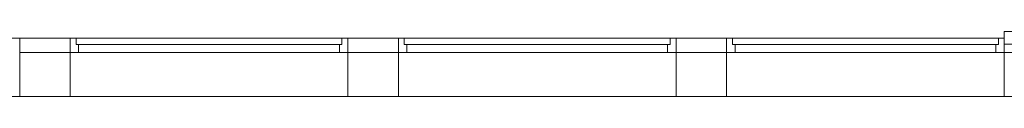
# Model space of a CAD drawing. Header units: millimetres. Extents: x -45438 to 86146, y -38676 to 39696.
# Tile 12 of 37: x -29840 to -21936, y 33961 to 34481. Entities that reach past the tile are written whole.
import ezdxf

# ---------------------------------------------------------------- set-up
doc = ezdxf.new("R2010")
doc.units = ezdxf.units.MM
doc.header["$LTSCALE"] = 100
doc.layers.add('None', color=7, linetype='Continuous', lineweight=5)

# ---------------------------------------------------------------- blocks, each defined once
blk = doc.blocks.new('Group-143')
at = {"color": 8, "linetype": 'Continuous', "lineweight": 5}
blk.add_wipeout([(-37114.3, 35803.8), (-34884.3, 35803.8), (-34884.3, 35689.8), (-37114.3, 35689.8)], dxfattribs=at).dxf.layer = 'None'
at = {"layer": 'None', "color": 8, "linetype": 'Continuous', "lineweight": 5}
blk.add_lwpolyline([(-37114.3, 35803.8), (-34884.3, 35803.8), (-34884.3, 35689.8), (-37114.3, 35689.8)], close=True, dxfattribs=at)
at = {"color": 8, "linetype": 'Continuous', "lineweight": 5}
blk.add_wipeout([(-37114.3, 35803.8), (-34884.3, 35803.8), (-34884.3, 35689.8), (-37114.3, 35689.8)], dxfattribs=at).dxf.layer = 'None'
at = {"layer": 'None', "color": 8, "linetype": 'Continuous', "lineweight": 5}
blk.add_lwpolyline([(-37114.3, 35803.8), (-34884.3, 35803.8), (-34884.3, 35689.8), (-37114.3, 35689.8)], close=True, dxfattribs=at)
at = {"color": 8, "linetype": 'Continuous', "lineweight": 5}
for points in [[(-37114.3, 35803.8), (-37114.3, 35689.8), (-37046.1, 35689.8), (-37046.1, 35753.8), (-37066.4, 35753.8), (-37066.4, 35803.8)], [(-34884.3, 35803.8), (-34884.3, 35689.8), (-34952.5, 35689.8), (-34952.5, 35753.8), (-34932.2, 35753.8), (-34932.2, 35803.8)]]:
    blk.add_wipeout(points, dxfattribs=at).dxf.layer = 'None'
at = {"layer": 'None', "color": 8, "linetype": 'Continuous', "lineweight": 5}
blk.add_line((-34952.5, 35753.8), (-37066.4, 35753.8), dxfattribs=at)
for points in [[(-37114.3, 35803.8), (-37114.3, 35689.8), (-37046.1, 35689.8), (-37046.1, 35753.8), (-37066.4, 35753.8), (-37066.4, 35803.8)], [(-34884.3, 35803.8), (-34884.3, 35689.8), (-34952.5, 35689.8), (-34952.5, 35753.8), (-34932.2, 35753.8), (-34932.2, 35803.8)]]:
    blk.add_lwpolyline(points, close=True, dxfattribs=at)
blk = doc.blocks.new('Group-141')
at = {"color": 8, "linetype": 'Continuous', "lineweight": 5}
blk.add_wipeout([(-39749.3, 35803.8), (-37519.3, 35803.8), (-37519.3, 35689.8), (-39749.3, 35689.8)], dxfattribs=at).dxf.layer = 'None'
at = {"layer": 'None', "color": 8, "linetype": 'Continuous', "lineweight": 5}
blk.add_lwpolyline([(-39749.3, 35803.8), (-37519.3, 35803.8), (-37519.3, 35689.8), (-39749.3, 35689.8)], close=True, dxfattribs=at)
at = {"color": 8, "linetype": 'Continuous', "lineweight": 5}
blk.add_wipeout([(-39749.3, 35803.8), (-37519.3, 35803.8), (-37519.3, 35689.8), (-39749.3, 35689.8)], dxfattribs=at).dxf.layer = 'None'
at = {"layer": 'None', "color": 8, "linetype": 'Continuous', "lineweight": 5}
blk.add_lwpolyline([(-39749.3, 35803.8), (-37519.3, 35803.8), (-37519.3, 35689.8), (-39749.3, 35689.8)], close=True, dxfattribs=at)
at = {"color": 8, "linetype": 'Continuous', "lineweight": 5}
for points in [[(-39749.3, 35803.8), (-39749.3, 35689.8), (-39681.1, 35689.8), (-39681.1, 35753.8), (-39701.4, 35753.8), (-39701.4, 35803.8)], [(-37519.3, 35803.8), (-37519.3, 35689.8), (-37587.5, 35689.8), (-37587.5, 35753.8), (-37567.2, 35753.8), (-37567.2, 35803.8)]]:
    blk.add_wipeout(points, dxfattribs=at).dxf.layer = 'None'
at = {"layer": 'None', "color": 8, "linetype": 'Continuous', "lineweight": 5}
blk.add_line((-37587.5, 35753.8), (-39701.4, 35753.8), dxfattribs=at)
for points in [[(-39749.3, 35803.8), (-39749.3, 35689.8), (-39681.1, 35689.8), (-39681.1, 35753.8), (-39701.4, 35753.8), (-39701.4, 35803.8)], [(-37519.3, 35803.8), (-37519.3, 35689.8), (-37587.5, 35689.8), (-37587.5, 35753.8), (-37567.2, 35753.8), (-37567.2, 35803.8)]]:
    blk.add_lwpolyline(points, close=True, dxfattribs=at)
blk = doc.blocks.new('Group-139')
at = {"color": 8, "linetype": 'Continuous', "lineweight": 5}
blk.add_wipeout([(-42384.3, 35803.8), (-40154.3, 35803.8), (-40154.3, 35689.8), (-42384.3, 35689.8)], dxfattribs=at).dxf.layer = 'None'
at = {"layer": 'None', "color": 8, "linetype": 'Continuous', "lineweight": 5}
blk.add_lwpolyline([(-42384.3, 35803.8), (-40154.3, 35803.8), (-40154.3, 35689.8), (-42384.3, 35689.8)], close=True, dxfattribs=at)
at = {"color": 8, "linetype": 'Continuous', "lineweight": 5}
blk.add_wipeout([(-42384.3, 35803.8), (-40154.3, 35803.8), (-40154.3, 35689.8), (-42384.3, 35689.8)], dxfattribs=at).dxf.layer = 'None'
at = {"layer": 'None', "color": 8, "linetype": 'Continuous', "lineweight": 5}
blk.add_lwpolyline([(-42384.3, 35803.8), (-40154.3, 35803.8), (-40154.3, 35689.8), (-42384.3, 35689.8)], close=True, dxfattribs=at)
at = {"color": 8, "linetype": 'Continuous', "lineweight": 5}
for points in [[(-42384.3, 35803.8), (-42384.3, 35689.8), (-42316.1, 35689.8), (-42316.1, 35753.8), (-42336.4, 35753.8), (-42336.4, 35803.8)], [(-40154.3, 35803.8), (-40154.3, 35689.8), (-40222.5, 35689.8), (-40222.5, 35753.8), (-40202.2, 35753.8), (-40202.2, 35803.8)]]:
    blk.add_wipeout(points, dxfattribs=at).dxf.layer = 'None'
at = {"layer": 'None', "color": 8, "linetype": 'Continuous', "lineweight": 5}
blk.add_line((-40222.5, 35753.8), (-42336.4, 35753.8), dxfattribs=at)
for points in [[(-42384.3, 35803.8), (-42384.3, 35689.8), (-42316.1, 35689.8), (-42316.1, 35753.8), (-42336.4, 35753.8), (-42336.4, 35803.8)], [(-40154.3, 35803.8), (-40154.3, 35689.8), (-40222.5, 35689.8), (-40222.5, 35753.8), (-40202.2, 35753.8), (-40202.2, 35803.8)]]:
    blk.add_lwpolyline(points, close=True, dxfattribs=at)

msp = doc.modelspace()

# ---------------------------------------------------------------- linework, layer by layer
at = {"layer": 'None', "color": 8, "linetype": 'Continuous', "lineweight": 5}
msp.add_line((-19160.5, 34480.7), (-21935.5, 34480.7), dxfattribs=at)

# ---------------------------------------------------------------- wipeouts: each hides what was drawn before it
at = {"color": 8, "linetype": 'Continuous', "lineweight": 5}
msp.add_wipeout([(-21935.5, 34313.7), (-21530.5, 34313.7), (-21530.5, 33960.7), (-21935.5, 33960.7)], dxfattribs=at).dxf.layer = 'None'

# ---------------------------------------------------------------- next in the draw order: linework, layer by layer
at = {"layer": 'None', "color": 8, "linetype": 'Continuous', "lineweight": 5}
for p, q in [((-21935.5, 34313.7), (-21530.5, 34313.7)), ((-21935.5, 33960.7), (-21935.5, 34313.7)), ((-21530.5, 33960.7), (-21935.5, 33960.7))]:
    msp.add_line(p, q, dxfattribs=at)

# ---------------------------------------------------------------- next in the draw order: wipeouts: each hides what was drawn before it
at = {"color": 8, "linetype": 'Continuous', "lineweight": 5}
msp.add_wipeout([(-21935.5, 34480.7), (-21390.5, 34480.7), (-21390.5, 34380.7), (-21935.5, 34380.7)], dxfattribs=at).dxf.layer = 'None'

# ---------------------------------------------------------------- next in the draw order: linework, layer by layer
at = {"layer": 'None', "color": 8, "linetype": 'Continuous', "lineweight": 5}
for p, q in [((-21935.5, 34480.7), (-21390.5, 34480.7)), ((-21935.5, 34380.7), (-21935.5, 34480.7)), ((-21390.5, 34380.7), (-21935.5, 34380.7))]:
    msp.add_line(p, q, dxfattribs=at)

# ---------------------------------------------------------------- next in the draw order: wipeouts: each hides what was drawn before it
at = {"color": 8, "linetype": 'Continuous', "lineweight": 5}
msp.add_wipeout([(-24165.5, 34428.2), (-21935.5, 34428.2), (-21935.5, 33960.7), (-24165.5, 33960.7)], dxfattribs=at).dxf.layer = 'None'

# ---------------------------------------------------------------- next in the draw order: linework, layer by layer
at = {"layer": 'None', "color": 8, "linetype": 'Continuous', "lineweight": 5}
msp.add_lwpolyline([(-24165.5, 34428.2), (-21935.5, 34428.2), (-21935.5, 33960.7), (-24165.5, 33960.7)], close=True, dxfattribs=at)

# ---------------------------------------------------------------- next in the draw order: wipeouts: each hides what was drawn before it
at = {"color": 8, "linetype": 'Continuous', "lineweight": 5}
msp.add_wipeout([(-24570.5, 34313.7), (-24165.5, 34313.7), (-24165.5, 33960.7), (-24570.5, 33960.7)], dxfattribs=at).dxf.layer = 'None'

# ---------------------------------------------------------------- next in the draw order: linework, layer by layer
at = {"layer": 'None', "color": 8, "linetype": 'Continuous', "lineweight": 5}
msp.add_lwpolyline([(-24570.5, 34313.7), (-24165.5, 34313.7), (-24165.5, 33960.7), (-24570.5, 33960.7)], close=True, dxfattribs=at)

# ---------------------------------------------------------------- next in the draw order: block references
at = {"layer": 'None', "color": 7}
msp.add_blockref('Group-143', (12948.8, -1375.6), dxfattribs=at)

# ---------------------------------------------------------------- next in the draw order: linework, layer by layer
at = {"layer": 'None', "color": 8, "linetype": 'Continuous', "lineweight": 5}
msp.add_line((-24570.5, 34427.7), (-24165.5, 34427.7), dxfattribs=at)

# ---------------------------------------------------------------- next in the draw order: wipeouts: each hides what was drawn before it
at = {"color": 8, "linetype": 'Continuous', "lineweight": 5}
msp.add_wipeout([(-26800.5, 34428.2), (-24570.5, 34428.2), (-24570.5, 33960.7), (-26800.5, 33960.7)], dxfattribs=at).dxf.layer = 'None'

# ---------------------------------------------------------------- next in the draw order: linework, layer by layer
at = {"layer": 'None', "color": 8, "linetype": 'Continuous', "lineweight": 5}
msp.add_lwpolyline([(-26800.5, 34428.2), (-24570.5, 34428.2), (-24570.5, 33960.7), (-26800.5, 33960.7)], close=True, dxfattribs=at)

# ---------------------------------------------------------------- next in the draw order: wipeouts: each hides what was drawn before it
at = {"color": 8, "linetype": 'Continuous', "lineweight": 5}
msp.add_wipeout([(-27205.5, 34313.7), (-26800.5, 34313.7), (-26800.5, 33960.7), (-27205.5, 33960.7)], dxfattribs=at).dxf.layer = 'None'

# ---------------------------------------------------------------- next in the draw order: linework, layer by layer
at = {"layer": 'None', "color": 8, "linetype": 'Continuous', "lineweight": 5}
msp.add_lwpolyline([(-27205.5, 34313.7), (-26800.5, 34313.7), (-26800.5, 33960.7), (-27205.5, 33960.7)], close=True, dxfattribs=at)

# ---------------------------------------------------------------- next in the draw order: block references
at = {"layer": 'None', "color": 7}
msp.add_blockref('Group-141', (12948.8, -1375.6), dxfattribs=at)

# ---------------------------------------------------------------- next in the draw order: linework, layer by layer
at = {"layer": 'None', "color": 8, "linetype": 'Continuous', "lineweight": 5}
msp.add_line((-27205.5, 34427.7), (-26800.5, 34427.7), dxfattribs=at)

# ---------------------------------------------------------------- next in the draw order: wipeouts: each hides what was drawn before it
at = {"color": 8, "linetype": 'Continuous', "lineweight": 5}
msp.add_wipeout([(-29435.5, 34428.2), (-27205.5, 34428.2), (-27205.5, 33960.7), (-29435.5, 33960.7)], dxfattribs=at).dxf.layer = 'None'

# ---------------------------------------------------------------- next in the draw order: linework, layer by layer
at = {"layer": 'None', "color": 8, "linetype": 'Continuous', "lineweight": 5}
msp.add_lwpolyline([(-29435.5, 34428.2), (-27205.5, 34428.2), (-27205.5, 33960.7), (-29435.5, 33960.7)], close=True, dxfattribs=at)

# ---------------------------------------------------------------- next in the draw order: wipeouts: each hides what was drawn before it
at = {"color": 8, "linetype": 'Continuous', "lineweight": 5}
msp.add_wipeout([(-29840.5, 34313.7), (-29435.5, 34313.7), (-29435.5, 33960.7), (-29840.5, 33960.7)], dxfattribs=at).dxf.layer = 'None'

# ---------------------------------------------------------------- next in the draw order: linework, layer by layer
at = {"layer": 'None', "color": 8, "linetype": 'Continuous', "lineweight": 5}
msp.add_lwpolyline([(-29840.5, 34313.7), (-29435.5, 34313.7), (-29435.5, 33960.7), (-29840.5, 33960.7)], close=True, dxfattribs=at)

# ---------------------------------------------------------------- next in the draw order: block references
at = {"layer": 'None', "color": 7}
msp.add_blockref('Group-139', (12948.8, -1375.6), dxfattribs=at)

# ---------------------------------------------------------------- next in the draw order: linework, layer by layer
at = {"layer": 'None', "color": 8, "linetype": 'Continuous', "lineweight": 5}
msp.add_line((-29840.5, 34427.7), (-29435.5, 34427.7), dxfattribs=at)

# ---------------------------------------------------------------- next in the draw order: wipeouts: each hides what was drawn before it
at = {"color": 8, "linetype": 'Continuous', "lineweight": 5}
msp.add_wipeout([(-32070.5, 34428.2), (-29840.5, 34428.2), (-29840.5, 33960.7), (-32070.5, 33960.7)], dxfattribs=at).dxf.layer = 'None'

# ---------------------------------------------------------------- next in the draw order: linework, layer by layer
at = {"layer": 'None', "color": 8, "linetype": 'Continuous', "lineweight": 5}
msp.add_lwpolyline([(-32070.5, 34428.2), (-29840.5, 34428.2), (-29840.5, 33960.7), (-32070.5, 33960.7)], close=True, dxfattribs=at)

doc.saveas('drawing.dxf')
